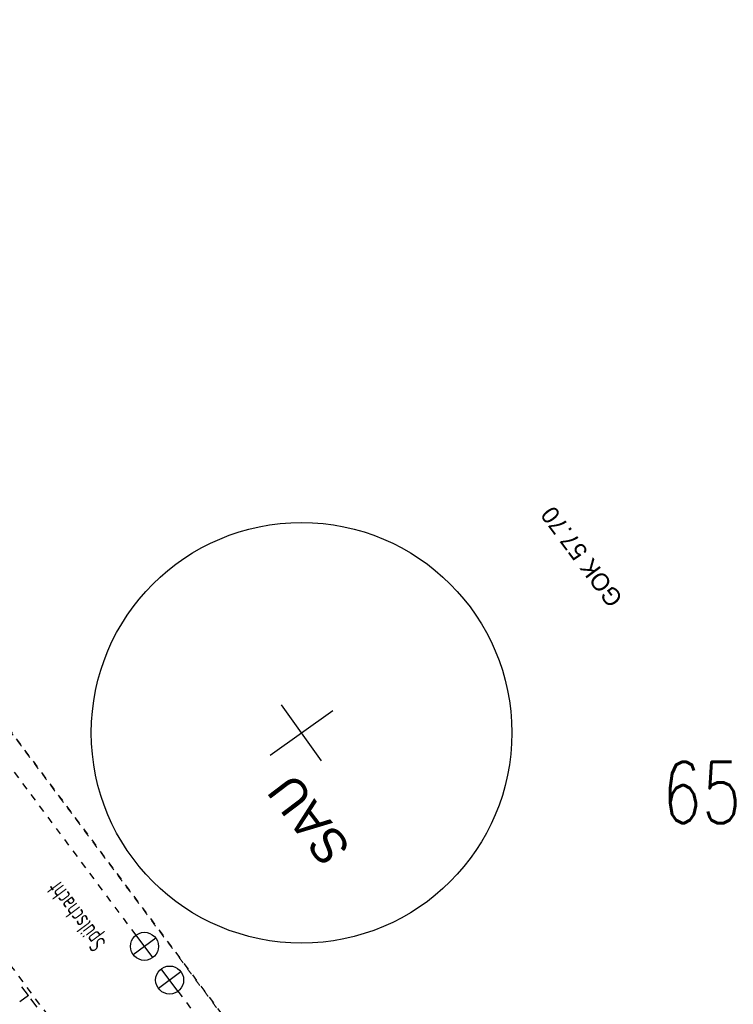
# Model space of a CAD drawing. Header units: metres. Extents: x 2 to 485, y 6 to 594.
# Tile 75 of 176: x 222 to 232, y 261 to 275. Entities that reach past the tile are written whole.
import ezdxf
from ezdxf.enums import TextEntityAlignment as Align

# ---------------------------------------------------------------- set-up
doc = ezdxf.new("R2010")
doc.units = ezdxf.units.M
doc.header["$LTSCALE"] = 0.0125
for name, pattern in [('237-14_Züricher Str._GL_3_RW_2014-11-28_bea$0$STRICHPUNKT2', [12.7, 6.35, -3.175, 0, -3.175]), ('GESTRICHELT', [0.4, 0.2, -0.2]), ('GEWOFAG_Hof 3_141022_Grundriss_bea$0$AUSGEZOGEN', [0]), ('GEWOFAG_Hof 3_141022_Grundriss_bea$0$VERDECKT2_S2', [0.15, 0.1, -0.05])]:
    doc.linetypes.add(name, pattern=pattern)
for name, color, linetype in [('237-14_Züricher Str._GL_3_RW_2014-11-28_bea$0$_GRU_Allgemein_Text', 151, 'Continuous'), ('237-14_Züricher Str._GL_3_RW_2014-11-28_bea$0$_GRU_Drainage', 54, '237-14_Züricher Str._GL_3_RW_2014-11-28_bea$0$STRICHPUNKT2'), ('237-14_Züricher Str._GL_3_RW_2014-11-28_bea$0$_GRU_Symbole', 51, 'Continuous'), ('260241_A_bea$0$B08_FLSTNR_TXT', 9, 'Continuous'), ('f_baum', 3, 'Continuous'), ('f_feuerwehr', 10, 'Continuous'), ('f_schraff', 251, 'Continuous'), ('f_text_100', 7, 'Continuous')]:
    doc.layers.add(name, color=color, linetype=linetype)
doc.layers.add('GEWOFAG_Hof 3_141022_Grundriss_bea$0$STANDARD', color=7, linetype='GEWOFAG_Hof 3_141022_Grundriss_bea$0$AUSGEZOGEN', lineweight=13)
doc.styles.add('237-14_Züricher Str._GL_3_RW_2014-11-28_bea$0$STANDARD', font='isocp.shx')
doc.styles.add('260241_A_bea$0$ROMANS', font='ROMANS')

msp = doc.modelspace()

# ---------------------------------------------------------------- linework, layer by layer
at = {"layer": '237-14_Züricher Str._GL_3_RW_2014-11-28_bea$0$_GRU_Drainage'}
for p, q in [((223.379, 261.582), (220.703, 265.169)), ((223.977, 260.781), (231.318, 250.942))]:
    msp.add_line(p, q, dxfattribs=at)
at = {"layer": '237-14_Züricher Str._GL_3_RW_2014-11-28_bea$0$_GRU_Symbole'}
for p, q in [((223.659, 261.541), (223.339, 261.302)), ((223.618, 261.261), (223.379, 261.582)), ((223.977, 260.781), (223.738, 261.101)), ((224.018, 261.06), (223.697, 260.821))]:
    msp.add_line(p, q, dxfattribs=at)
for centre in [(223.499, 261.422), (223.858, 260.941)]:
    msp.add_circle(centre, 0.2, dxfattribs=at)
at = {"layer": 'f_baum', "ltscale": 0.5}
for p, q in [((225.293, 264.147), (226.184, 264.786)), ((226.024, 264.069), (225.453, 264.865))]:
    msp.add_line(p, q, dxfattribs=at)
msp.add_circle((225.74, 264.468), 3, dxfattribs=at)
at = {"layer": 'f_feuerwehr', "linetype": 'GESTRICHELT'}
for p, q in [((214.014, 274.64), (241.711, 237.532)), ((212.013, 273.978), (240.108, 236.336))]:
    msp.add_line(p, q, dxfattribs=at)
at = {"layer": 'f_schraff', "linetype": 'Continuous'}
for p, q in [((221.843, 260.72), (221.752, 260.843)), ((221.843, 260.72), (221.721, 260.629)), ((221.968, 260.553), (221.877, 260.675))]:
    msp.add_line(p, q, dxfattribs=at)
at = {"layer": 'GEWOFAG_Hof 3_141022_Grundriss_bea$0$STANDARD', "color": 7, "linetype": 'GEWOFAG_Hof 3_141022_Grundriss_bea$0$VERDECKT2_S2', "lineweight": 18}
for p, q in [((223.897, 261.391), (220.671, 265.715)), ((231.823, 250.766), (223.933, 261.343))]:
    msp.add_line(p, q, dxfattribs=at)

# ---------------------------------------------------------------- texts
at = {"layer": '237-14_Züricher Str._GL_3_RW_2014-11-28_bea$0$_GRU_Allgemein_Text', "style": '237-14_Züricher Str._GL_3_RW_2014-11-28_bea$0$STANDARD', "width": 0.7}
msp.add_text('Spülschacht', height=0.25, rotation=126.7276, dxfattribs=at).set_placement((222.862, 261.398), align=Align.MIDDLE_LEFT)
at = {"layer": '260241_A_bea$0$B08_FLSTNR_TXT', "style": '260241_A_bea$0$ROMANS', "width": 0.75}
msp.add_text('655/18', height=0.875, dxfattribs=at).set_placement((230.887, 263.178))
at = {"layer": 'f_text_100'}
for s, height, rotation, p in [('GOK 57.70', 0.25, 126.7276, (230.336, 266.383)), ('SAU', 0.5, 127.224, (226.459, 262.828))]:
    msp.add_text(s, height=height, rotation=rotation, dxfattribs=at).set_placement(p)

doc.saveas('drawing.dxf')
